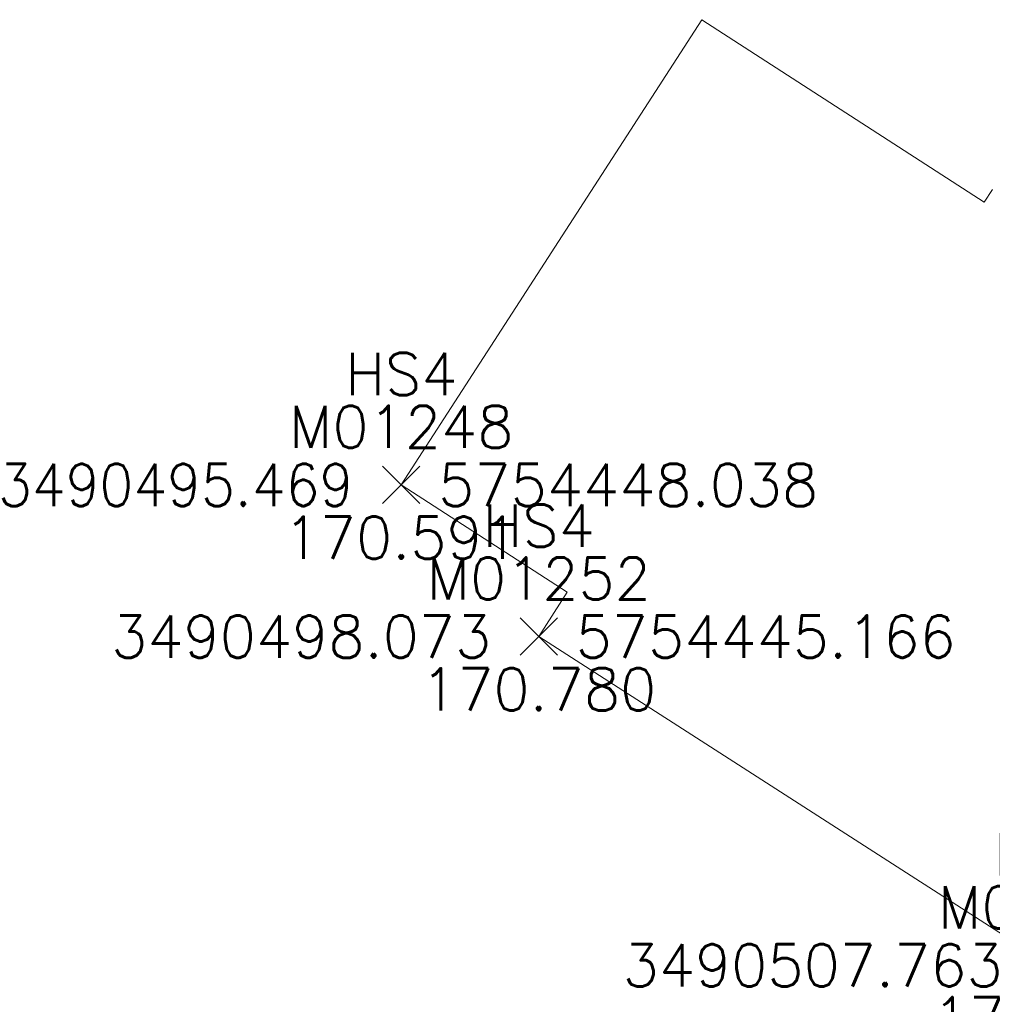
# Model space of a CAD drawing. Header units: metres. Extents: x 3490449 to 3490968, y 5754217 to 5754743.
# Tile 58 of 212: x 3490488 to 3490507, y 5754438 to 5754457. Entities that reach past the tile are written whole.
import ezdxf
from ezdxf.enums import TextEntityAlignment as Align

# ---------------------------------------------------------------- set-up
doc = ezdxf.new("R2010")
doc.units = ezdxf.units.M
doc.header["$LTSCALE"] = 0.25
doc.linetypes.add('Kartierung-07$0$AUSGEZOGEN', pattern=[0])
for name, color, linetype, lineweight, true_color in [('Kartierung-07$0$$P_INF_FL', 7, 'Kartierung-07$0$AUSGEZOGEN', 18, 0x82563a), ('Kartierung-07$0$$P_INF_H', 7, 'Kartierung-07$0$AUSGEZOGEN', 18, 0x82563a), ('Kartierung-07$0$$P_INF_NR', 7, 'Kartierung-07$0$AUSGEZOGEN', 18, 0x82563a), ('Kartierung-07$0$$P_INF_X', 7, 'Kartierung-07$0$AUSGEZOGEN', 18, 0x82563a), ('Kartierung-07$0$$PKT_HS4', 7, 'Continuous', 18, 0x82563a), ('Kartierung-07$0$B_Haus', 7, 'Kartierung-07$0$AUSGEZOGEN', 18, 0x82563a)]:
    doc.layers.add(name, color=color, linetype=linetype, lineweight=lineweight, true_color=true_color)
doc.styles.add('Kartierung-07$0$STANDARD', font='romans.shx', dxfattribs={"width": 0.8})

# ---------------------------------------------------------------- blocks, each defined once
blk = doc.blocks.new('Kartierung-07$0$PKT_0')
for p, q in [((-0.354, -0.354), (0.354, 0.354)), ((0.354, -0.354), (-0.354, 0.354))]:
    blk.add_line(p, q)
at = {"layer": 'Kartierung-07$0$$P_INF_FL', "style": 'Kartierung-07$0$STANDARD'}
blk.add_attdef('CODE', text='', height=0.8, dxfattribs=at).set_placement((0, 1.7), align=Align.CENTER)
at = {"layer": 'Kartierung-07$0$$P_INF_H', "style": 'Kartierung-07$0$STANDARD'}
blk.add_attdef('H', text='', height=0.8, dxfattribs=at).set_placement((0, -1.4), align=Align.CENTER)
at = {"layer": 'Kartierung-07$0$$P_INF_NR', "style": 'Kartierung-07$0$STANDARD'}
blk.add_attdef('NR', text='', height=0.8, dxfattribs=at).set_placement((0, 0.7), align=Align.CENTER)
at = {"layer": 'Kartierung-07$0$$P_INF_X', "style": 'Kartierung-07$0$STANDARD'}
blk.add_attdef('X', text='', height=0.8, dxfattribs=at).set_placement((-0.9, -0.4), align=Align.RIGHT)
blk.add_attdef('Y', (0.7, -0.4), '', height=0.8, dxfattribs=at)

msp = doc.modelspace()

# ---------------------------------------------------------------- linework, layer by layer
at = {"layer": 'Kartierung-07$0$B_Haus', "ltscale": 0.02}
for p, q in [((3490501.161, 5754456.847, 170.879), (3490506.51, 5754453.389, 170.879)), ((3490506.668, 5754453.632, 170.879), (3490506.51, 5754453.389, 170.879)), ((3490495.469, 5754448.038, 170.591), (3490498.615, 5754446.004, 170.591))]:
    msp.add_line(p, q, dxfattribs=at)
for points, elevation in [([(3490501.161, 5754456.847), (3490495.469, 5754448.038)], 170.879), ([(3490498.073, 5754445.166), (3490498.615, 5754446.004)], 170.78), ([(3490507.763, 5754438.94), (3490498.073, 5754445.166)], 170.196)]:
    msp.add_lwpolyline(points, dxfattribs=dict(at, elevation=elevation))

# ---------------------------------------------------------------- block references
at = {"layer": 'Kartierung-07$0$$PKT_HS4'}
for p, values in [((3490495.469, 5754448.038, 170.591), {'Y': '5754448.038', 'X': '3490495.469', 'H': '170.591', 'CODE': 'HS4', 'NR': 'M01248'}), ((3490498.073, 5754445.166, 170.78), {'Y': '5754445.166', 'X': '3490498.073', 'H': '170.780', 'CODE': 'HS4', 'NR': 'M01252'}), ((3490507.763, 5754438.94, 170.196), {'Y': '5754438.940', 'X': '3490507.763', 'H': '170.196', 'CODE': 'HS4', 'NR': 'M01251'})]:
    msp.add_blockref('Kartierung-07$0$PKT_0', p, dxfattribs=at).add_auto_attribs(values)

doc.saveas('drawing.dxf')
